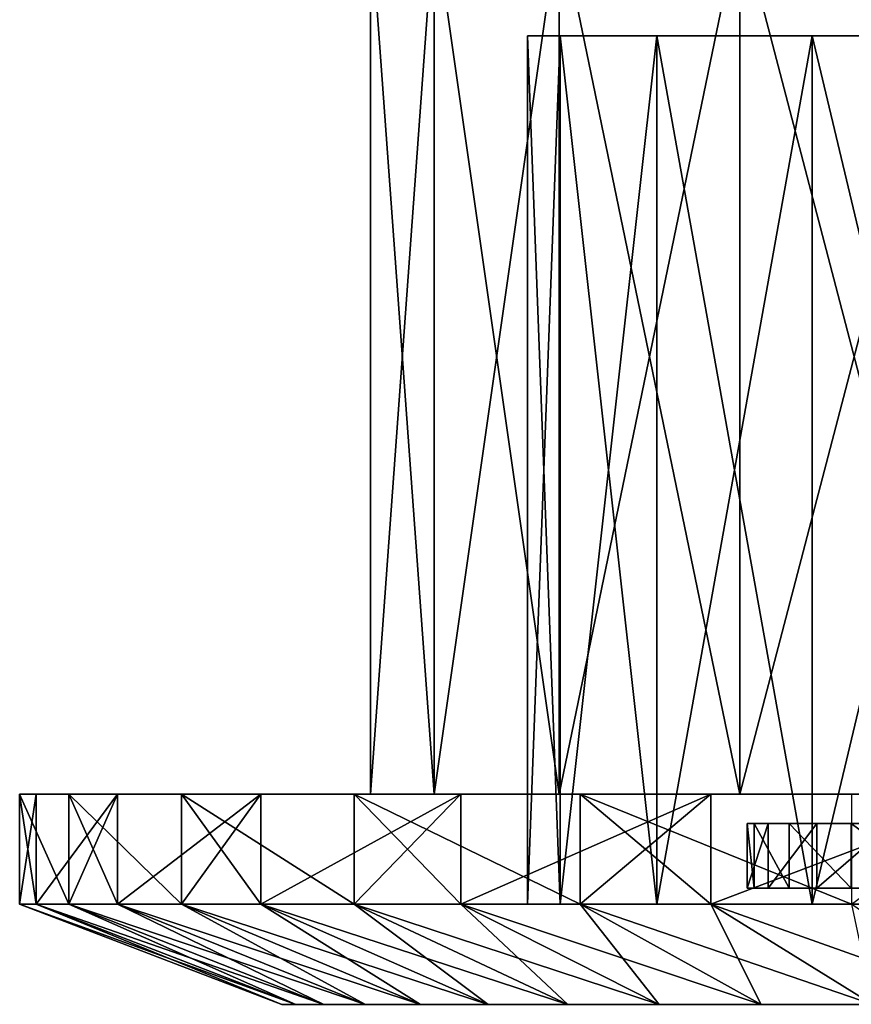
# Model space of a CAD drawing. Extents: x -19.2 to 22.3, y -16.7 to 39.3.
# Tile 1 of 56: x -19.2 to -9.7, y -16.7 to -5.5. Entities that reach past the tile are written whole.
import ezdxf

# ---------------------------------------------------------------- set-up
doc = ezdxf.new("R2010")
doc.units = 0
doc.header["$LTSCALE"] = 25.4
doc.layers.get('0').update_dxf_attribs({"color": 13, "linetype": 'CONTINUOUS'})

# ---------------------------------------------------------------- blocks, each defined once
blk = doc.blocks.new('PICCO-LED-S-9106_STL')
at = {"color": 8}
mesh = blk.add_polyface(dxfattribs=at)
corners = [(-14.437, -4.314, 27.4), (-15.167, -14.314, 23.962), (-14.437, -14.314, 27.4), (-15.167, -4.314, 23.962)]
mesh.append_faces([[corners[k] for k in face] for face in [(0, 1, 2), (1, 0, 3)]], dxfattribs={"vtx0": -1, "color": 8})
mesh = blk.add_polyface(dxfattribs=at)
corners = [(-15.167, -4.314, 23.962), (-15.167, -14.314, 20.448), (-15.167, -14.314, 23.962), (-15.167, -4.314, 20.448)]
mesh.append_faces([[corners[k] for k in face] for face in [(0, 1, 2), (1, 0, 3)]], dxfattribs={"vtx0": -1, "color": 8})
mesh = blk.add_polyface(dxfattribs=at)
corners = [(-15.167, -4.314, 20.448), (-14.437, -14.314, 17.011), (-15.167, -14.314, 20.448), (-14.437, -4.314, 17.011)]
mesh.append_faces([[corners[k] for k in face] for face in [(0, 1, 2), (1, 0, 3)]], dxfattribs={"vtx0": -1, "color": 8})
mesh = blk.add_polyface(dxfattribs=at)
corners = [(-13.007, -4.314, 30.61), (-14.437, -14.314, 27.4), (-13.007, -14.314, 30.61), (-14.437, -4.314, 27.4)]
mesh.append_faces([[corners[k] for k in face] for face in [(0, 1, 2), (1, 0, 3)]], dxfattribs={"vtx0": -1, "color": 8})
mesh = blk.add_polyface(dxfattribs=at)
corners = [(-14.437, -4.314, 17.011), (-13.007, -14.314, 13.8), (-14.437, -14.314, 17.011), (-13.007, -4.314, 13.8)]
mesh.append_faces([[corners[k] for k in face] for face in [(0, 1, 2), (1, 0, 3)]], dxfattribs={"vtx0": -1, "color": 8})
mesh = blk.add_polyface(dxfattribs=at)
corners = [(-10.942, -4.314, 33.454), (-13.007, -14.314, 30.61), (-10.942, -14.314, 33.454), (-13.007, -4.314, 30.61)]
mesh.append_faces([[corners[k] for k in face] for face in [(0, 1, 2), (1, 0, 3)]], dxfattribs={"vtx0": -1, "color": 8})
mesh = blk.add_polyface(dxfattribs=at)
corners = [(-13.007, -4.314, 13.8), (-10.942, -14.314, 10.957), (-13.007, -14.314, 13.8), (-10.942, -4.314, 10.957)]
mesh.append_faces([[corners[k] for k in face] for face in [(0, 1, 2), (1, 0, 3)]], dxfattribs={"vtx0": -1, "color": 8})
mesh = blk.add_polyface(dxfattribs=at)
corners = [(-8.33, -14.314, 35.805), (-10.942, -4.314, 33.454), (-10.942, -14.314, 33.454), (-8.33, -4.314, 35.805)]
mesh.append_faces([[corners[k] for k in face] for face in [(0, 1, 2), (1, 0, 3)]], dxfattribs={"vtx0": -1, "color": 8})
mesh = blk.add_polyface(dxfattribs=at)
corners = [(-8.33, -4.314, 8.605), (-10.942, -14.314, 10.957), (-10.942, -4.314, 10.957), (-8.33, -14.314, 8.605)]
mesh.append_faces([[corners[k] for k in face] for face in [(0, 1, 2), (1, 0, 3)]], dxfattribs={"vtx0": -1, "color": 8})
mesh = blk.add_polyface(dxfattribs=at)
corners = [(4.871, -5.649, 7.658), (-1.769, -5.649, 7.658), (1.551, -5.649, 7.284), (8.025, -5.649, 8.762), (-4.923, -5.649, 8.762), (10.854, -5.649, 10.54), (-7.752, -5.649, 10.54), (1.551, -5.649, 11.455), (13.216, -5.649, 12.902), (4.333, -5.649, 11.822), (6.926, -5.649, 12.896), (9.152, -5.649, 14.604), (14.994, -5.649, 15.731), (10.861, -5.649, 16.83), (16.098, -5.649, 18.885), (11.935, -5.649, 19.423), (16.472, -5.649, 22.205), (12.301, -5.649, 22.205), (16.098, -5.649, 25.526), (11.935, -5.649, 24.988), (10.861, -5.649, 27.58), (14.994, -5.649, 28.679), (9.152, -5.649, 29.807), (13.216, -5.649, 31.508), (6.926, -5.649, 31.515), (10.854, -5.649, 33.871), (4.333, -5.649, 32.589), (1.551, -5.649, 32.955), (-10.115, -5.649, 12.902), (-1.231, -5.649, 11.822), (-3.824, -5.649, 12.896), (-6.051, -5.649, 14.604), (-11.892, -5.649, 15.731), (-7.759, -5.649, 16.83), (-12.996, -5.649, 18.885), (-8.833, -5.649, 19.423), (-13.37, -5.649, 22.205), (-9.199, -5.649, 22.205), (-8.833, -5.649, 24.988), (-12.996, -5.649, 25.526), (-7.759, -5.649, 27.58), (-11.892, -5.649, 28.679), (-6.051, -5.649, 29.807), (-10.115, -5.649, 31.508), (-3.824, -5.649, 31.515), (-7.752, -5.649, 33.871), (-1.231, -5.649, 32.589), (8.025, -5.649, 35.649), (-4.923, -5.649, 35.649), (4.871, -5.649, 36.752), (-1.769, -5.649, 36.752), (1.551, -5.649, 37.126)]
mesh.append_faces([[corners[k] for k in face] for face in [(0, 1, 2), (50, 49, 51)]], dxfattribs={"vtx0": -1, "color": 8})
mesh.append_faces([[corners[k] for k in face] for face in [(1, 3, 4), (4, 5, 6), (7, 8, 9), (9, 8, 10), (10, 8, 11), (11, 12, 13), (13, 14, 15), (15, 16, 17), (17, 18, 19), (19, 18, 20), (20, 21, 22), (22, 23, 24), (24, 25, 26), (26, 25, 27), (28, 31, 32), (32, 33, 34), (34, 35, 36), (36, 38, 39), (39, 40, 41), (41, 42, 43), (43, 44, 45), (45, 47, 48), (48, 49, 50)]], dxfattribs={"vtx0": -1, "vtx1": -1, "color": 8})
mesh.append_faces([[corners[k] for k in face] for face in [(6, 5, 7), (45, 27, 25)]], dxfattribs={"vtx0": -1, "vtx1": -1, "vtx2": -1, "color": 8})
mesh.append_faces([[corners[k] for k in face] for face in [(1, 0, 3), (4, 3, 5), (7, 5, 8), (11, 8, 12), (13, 12, 14), (15, 14, 16), (17, 16, 18), (20, 18, 21), (22, 21, 23), (24, 23, 25), (7, 28, 6), (28, 7, 29), (28, 29, 30), (28, 30, 31), (32, 31, 33), (34, 33, 35), (36, 35, 37), (36, 37, 38), (39, 38, 40), (41, 40, 42), (43, 42, 44), (45, 44, 46), (45, 46, 27), (45, 25, 47), (48, 47, 49)]], dxfattribs={"vtx0": -1, "vtx2": -1, "color": 8})
mesh = blk.add_polyface(dxfattribs=at)
corners = [(-13.37, -5.649, 22.205), (-12.996, -15.571, 25.526), (-13.37, -15.571, 22.205), (-12.996, -5.649, 25.526)]
mesh.append_faces([[corners[k] for k in face] for face in [(0, 1, 2), (1, 0, 3)]], dxfattribs={"vtx0": -1, "color": 8})
mesh = blk.add_polyface(dxfattribs=at)
corners = [(-12.996, -5.649, 18.885), (-13.37, -15.571, 22.205), (-12.996, -15.571, 18.885), (-13.37, -5.649, 22.205)]
mesh.append_faces([[corners[k] for k in face] for face in [(0, 1, 2), (1, 0, 3)]], dxfattribs={"vtx0": -1, "color": 8})
mesh = blk.add_polyface(dxfattribs=at)
corners = [(-12.996, -5.649, 25.526), (-11.892, -15.571, 28.679), (-12.996, -15.571, 25.526), (-11.892, -5.649, 28.679)]
mesh.append_faces([[corners[k] for k in face] for face in [(0, 1, 2), (1, 0, 3)]], dxfattribs={"vtx0": -1, "color": 8})
mesh = blk.add_polyface(dxfattribs=at)
corners = [(-11.892, -5.649, 15.731), (-12.996, -15.571, 18.885), (-11.892, -15.571, 15.731), (-12.996, -5.649, 18.885)]
mesh.append_faces([[corners[k] for k in face] for face in [(0, 1, 2), (1, 0, 3)]], dxfattribs={"vtx0": -1, "color": 8})
mesh = blk.add_polyface(dxfattribs=at)
corners = [(-11.892, -5.649, 28.679), (-10.115, -15.571, 31.508), (-11.892, -15.571, 28.679), (-10.115, -5.649, 31.508)]
mesh.append_faces([[corners[k] for k in face] for face in [(0, 1, 2), (1, 0, 3)]], dxfattribs={"vtx0": -1, "color": 8})
mesh = blk.add_polyface(dxfattribs=at)
corners = [(-10.115, -5.649, 12.902), (-11.892, -15.571, 15.731), (-10.115, -15.571, 12.902), (-11.892, -5.649, 15.731)]
mesh.append_faces([[corners[k] for k in face] for face in [(0, 1, 2), (1, 0, 3)]], dxfattribs={"vtx0": -1, "color": 8})
mesh = blk.add_polyface(dxfattribs=at)
corners = [(-10.115, -5.649, 31.508), (-7.752, -15.571, 33.871), (-10.115, -15.571, 31.508), (-7.752, -5.649, 33.871)]
mesh.append_faces([[corners[k] for k in face] for face in [(0, 1, 2), (1, 0, 3)]], dxfattribs={"vtx0": -1, "color": 8})
mesh = blk.add_polyface(dxfattribs=at)
corners = [(-7.752, -5.649, 10.54), (-10.115, -15.571, 12.902), (-7.752, -15.571, 10.54), (-10.115, -5.649, 12.902)]
mesh.append_faces([[corners[k] for k in face] for face in [(0, 1, 2), (1, 0, 3)]], dxfattribs={"vtx0": -1, "color": 8})
mesh = blk.add_polyface(dxfattribs=at)
corners = [(-18.614, -14.314, 17.313), (-18.614, -15.571, 17.313), (-19.176, -14.314, 21.218)]
mesh.append_faces([[corners[k] for k in face] for face in [(0, 1, 2)]], dxfattribs={"color": 8})
mesh = blk.add_polyface(dxfattribs=at)
corners = [(-19.176, -14.314, 21.218), (-18.614, -15.571, 17.313), (-18.988, -15.571, 19.252)]
mesh.append_faces([[corners[k] for k in face] for face in [(0, 1, 2)]], dxfattribs={"color": 8})
mesh = blk.add_polyface(dxfattribs=at)
corners = [(-19.176, -14.314, 21.218), (-18.988, -15.571, 19.252), (-19.176, -15.571, 21.218)]
mesh.append_faces([[corners[k] for k in face] for face in [(0, 1, 2)]], dxfattribs={"color": 8})
mesh = blk.add_polyface(dxfattribs=at)
corners = [(-19.176, -14.314, 21.218), (-19.176, -15.571, 21.218), (-18.988, -14.314, 25.158)]
mesh.append_faces([[corners[k] for k in face] for face in [(0, 1, 2)]], dxfattribs={"color": 8})
mesh = blk.add_polyface(dxfattribs=at)
corners = [(-18.988, -14.314, 25.158), (-19.176, -15.571, 21.218), (-19.176, -15.571, 23.193)]
mesh.append_faces([[corners[k] for k in face] for face in [(0, 1, 2)]], dxfattribs={"color": 8})
mesh = blk.add_polyface(dxfattribs=at)
corners = [(-18.988, -14.314, 25.158), (-19.176, -15.571, 23.193), (-18.988, -15.571, 25.158)]
mesh.append_faces([[corners[k] for k in face] for face in [(0, 1, 2)]], dxfattribs={"color": 8})
mesh = blk.add_polyface(dxfattribs=at)
corners = [(-2.376, -14.314, 1.83), (5.478, -14.314, 1.83), (1.551, -14.314, 1.455), (-6.161, -14.314, 2.942), (9.263, -14.314, 2.942), (-9.667, -14.314, 4.749), (12.769, -14.314, 4.749), (1.551, -14.314, 5.395), (-1.944, -14.314, 5.762), (-12.768, -14.314, 7.188), (-5.287, -14.314, 6.848), (-8.33, -14.314, 8.605), (-15.352, -14.314, 10.169), (-10.942, -14.314, 10.957), (-17.324, -14.314, 13.585), (-13.007, -14.314, 13.8), (-18.614, -14.314, 17.313), (-14.437, -14.314, 17.011), (-15.167, -14.314, 20.448), (-19.176, -14.314, 21.218), (-15.167, -14.314, 23.962), (-18.988, -14.314, 25.158), (-14.437, -14.314, 27.4), (-18.058, -14.314, 28.992), (-13.007, -14.314, 30.61), (-16.419, -14.314, 32.58), (-10.942, -14.314, 33.454), (-14.131, -14.314, 35.794), (-8.33, -14.314, 35.805), (-11.276, -14.314, 38.516), (-5.287, -14.314, 37.562), (-1.944, -14.314, 38.648), (-7.957, -14.314, 40.649), (1.551, -14.314, 39.016), (5.046, -14.314, 5.762), (15.87, -14.314, 7.188), (8.388, -14.314, 6.848), (11.432, -14.314, 8.605), (18.453, -14.314, 10.169), (14.043, -14.314, 10.957), (20.426, -14.314, 13.585), (16.109, -14.314, 13.8), (21.716, -14.314, 17.313), (17.538, -14.314, 17.011), (18.269, -14.314, 20.448), (22.277, -14.314, 21.218), (18.269, -14.314, 23.962), (22.09, -14.314, 25.158), (17.538, -14.314, 27.4), (21.16, -14.314, 28.992), (16.109, -14.314, 30.61), (19.521, -14.314, 32.58), (14.043, -14.314, 33.454), (17.233, -14.314, 35.794), (11.432, -14.314, 35.805), (14.378, -14.314, 38.516), (8.388, -14.314, 37.562), (5.046, -14.314, 38.648), (11.059, -14.314, 40.649), (-4.295, -14.314, 42.115), (7.397, -14.314, 42.115), (-0.422, -14.314, 42.861), (3.523, -14.314, 42.861)]
mesh.append_faces([[corners[k] for k in face] for face in [(0, 1, 2), (60, 61, 62)]], dxfattribs={"vtx0": -1, "color": 8})
mesh.append_faces([[corners[k] for k in face] for face in [(1, 3, 4), (4, 5, 6), (7, 5, 8), (8, 9, 10), (10, 9, 11), (11, 12, 13), (13, 14, 15), (15, 16, 17), (17, 16, 18), (18, 19, 20), (20, 21, 22), (22, 23, 24), (24, 25, 26), (26, 27, 28), (28, 29, 30), (30, 29, 31), (31, 32, 33), (6, 34, 35), (34, 6, 7), (35, 37, 38), (38, 39, 40), (40, 41, 42), (42, 44, 45), (45, 46, 47), (47, 48, 49), (49, 50, 51), (51, 52, 53), (53, 54, 55), (55, 57, 58), (58, 59, 60)]], dxfattribs={"vtx0": -1, "vtx1": -1, "color": 8})
mesh.append_faces([[corners[k] for k in face] for face in [(6, 5, 7), (58, 33, 32)]], dxfattribs={"vtx0": -1, "vtx1": -1, "vtx2": -1, "color": 8})
mesh.append_faces([[corners[k] for k in face] for face in [(1, 0, 3), (4, 3, 5), (8, 5, 9), (11, 9, 12), (13, 12, 14), (15, 14, 16), (18, 16, 19), (20, 19, 21), (22, 21, 23), (24, 23, 25), (26, 25, 27), (28, 27, 29), (31, 29, 32), (35, 34, 36), (35, 36, 37), (38, 37, 39), (40, 39, 41), (42, 41, 43), (42, 43, 44), (45, 44, 46), (47, 46, 48), (49, 48, 50), (51, 50, 52), (53, 52, 54), (55, 54, 56), (55, 56, 57), (58, 57, 33), (58, 32, 59), (60, 59, 61)]], dxfattribs={"vtx0": -1, "vtx2": -1, "color": 8})
mesh = blk.add_polyface(dxfattribs=at)
corners = [(-18.988, -14.314, 25.158), (-18.988, -15.571, 25.158), (-18.058, -14.314, 28.992)]
mesh.append_faces([[corners[k] for k in face] for face in [(0, 1, 2)]], dxfattribs={"color": 8})
mesh = blk.add_polyface(dxfattribs=at)
corners = [(-18.058, -14.314, 28.992), (-18.988, -15.571, 25.158), (-18.614, -15.571, 27.097)]
mesh.append_faces([[corners[k] for k in face] for face in [(0, 1, 2)]], dxfattribs={"color": 8})
mesh = blk.add_polyface(dxfattribs=at)
corners = [(-17.324, -14.314, 13.585), (-17.324, -15.571, 13.585), (-18.614, -14.314, 17.313)]
mesh.append_faces([[corners[k] for k in face] for face in [(0, 1, 2)]], dxfattribs={"color": 8})
mesh = blk.add_polyface(dxfattribs=at)
corners = [(-18.614, -14.314, 17.313), (-17.324, -15.571, 13.585), (-18.058, -15.571, 15.419)]
mesh.append_faces([[corners[k] for k in face] for face in [(0, 1, 2)]], dxfattribs={"color": 8})
mesh = blk.add_polyface(dxfattribs=at)
corners = [(-18.614, -14.314, 17.313), (-18.058, -15.571, 15.419), (-18.614, -15.571, 17.313)]
mesh.append_faces([[corners[k] for k in face] for face in [(0, 1, 2)]], dxfattribs={"color": 8})
mesh = blk.add_polyface(dxfattribs=at)
corners = [(-18.058, -14.314, 28.992), (-18.614, -15.571, 27.097), (-18.058, -15.571, 28.992)]
mesh.append_faces([[corners[k] for k in face] for face in [(0, 1, 2)]], dxfattribs={"color": 8})
mesh = blk.add_polyface(dxfattribs=at)
corners = [(-18.058, -14.314, 28.992), (-18.058, -15.571, 28.992), (-16.419, -14.314, 32.58)]
mesh.append_faces([[corners[k] for k in face] for face in [(0, 1, 2)]], dxfattribs={"color": 8})
mesh = blk.add_polyface(dxfattribs=at)
corners = [(-16.419, -14.314, 32.58), (-18.058, -15.571, 28.992), (-17.324, -15.571, 30.825)]
mesh.append_faces([[corners[k] for k in face] for face in [(0, 1, 2)]], dxfattribs={"color": 8})
mesh = blk.add_polyface(dxfattribs=at)
corners = [(-15.352, -14.314, 10.169), (-15.352, -15.571, 10.169), (-17.324, -14.314, 13.585)]
mesh.append_faces([[corners[k] for k in face] for face in [(0, 1, 2)]], dxfattribs={"color": 8})
mesh = blk.add_polyface(dxfattribs=at)
corners = [(-17.324, -14.314, 13.585), (-15.352, -15.571, 10.169), (-16.419, -15.571, 11.83)]
mesh.append_faces([[corners[k] for k in face] for face in [(0, 1, 2)]], dxfattribs={"color": 8})
mesh = blk.add_polyface(dxfattribs=at)
corners = [(-17.324, -14.314, 13.585), (-16.419, -15.571, 11.83), (-17.324, -15.571, 13.585)]
mesh.append_faces([[corners[k] for k in face] for face in [(0, 1, 2)]], dxfattribs={"color": 8})
mesh = blk.add_polyface(dxfattribs=at)
corners = [(-16.419, -14.314, 32.58), (-17.324, -15.571, 30.825), (-16.419, -15.571, 32.58)]
mesh.append_faces([[corners[k] for k in face] for face in [(0, 1, 2)]], dxfattribs={"color": 8})
mesh = blk.add_polyface(dxfattribs=at)
corners = [(-16.419, -14.314, 32.58), (-16.419, -15.571, 32.58), (-14.131, -14.314, 35.794)]
mesh.append_faces([[corners[k] for k in face] for face in [(0, 1, 2)]], dxfattribs={"color": 8})
mesh = blk.add_polyface(dxfattribs=at)
corners = [(-14.131, -14.314, 35.794), (-16.419, -15.571, 32.58), (-15.352, -15.571, 34.242)]
mesh.append_faces([[corners[k] for k in face] for face in [(0, 1, 2)]], dxfattribs={"color": 8})
mesh = blk.add_polyface(dxfattribs=at)
corners = [(-12.768, -14.314, 7.188), (-12.768, -15.571, 7.188), (-15.352, -14.314, 10.169)]
mesh.append_faces([[corners[k] for k in face] for face in [(0, 1, 2)]], dxfattribs={"color": 8})
mesh = blk.add_polyface(dxfattribs=at)
corners = [(-15.352, -14.314, 10.169), (-12.768, -15.571, 7.188), (-14.131, -15.571, 8.617)]
mesh.append_faces([[corners[k] for k in face] for face in [(0, 1, 2)]], dxfattribs={"color": 8})
mesh = blk.add_polyface(dxfattribs=at)
corners = [(-15.352, -14.314, 10.169), (-14.131, -15.571, 8.617), (-15.352, -15.571, 10.169)]
mesh.append_faces([[corners[k] for k in face] for face in [(0, 1, 2)]], dxfattribs={"color": 8})
mesh = blk.add_polyface(dxfattribs=at)
corners = [(-14.131, -14.314, 35.794), (-15.352, -15.571, 34.242), (-14.131, -15.571, 35.794)]
mesh.append_faces([[corners[k] for k in face] for face in [(0, 1, 2)]], dxfattribs={"color": 8})
mesh = blk.add_polyface(dxfattribs=at)
corners = [(-11.276, -14.314, 38.516), (-14.131, -14.314, 35.794), (-14.131, -15.571, 35.794)]
mesh.append_faces([[corners[k] for k in face] for face in [(0, 1, 2)]], dxfattribs={"color": 8})
mesh = blk.add_polyface(dxfattribs=at)
corners = [(-11.276, -14.314, 38.516), (-14.131, -15.571, 35.794), (-12.768, -15.571, 37.223)]
mesh.append_faces([[corners[k] for k in face] for face in [(0, 1, 2)]], dxfattribs={"color": 8})
mesh = blk.add_polyface(dxfattribs=at)
corners = [(-9.667, -15.571, 4.749), (-12.768, -14.314, 7.188), (-9.667, -14.314, 4.749)]
mesh.append_faces([[corners[k] for k in face] for face in [(0, 1, 2)]], dxfattribs={"color": 8})
mesh = blk.add_polyface(dxfattribs=at)
corners = [(-9.667, -15.571, 4.749), (-11.276, -15.571, 5.895), (-12.768, -14.314, 7.188)]
mesh.append_faces([[corners[k] for k in face] for face in [(0, 1, 2)]], dxfattribs={"color": 8})
mesh = blk.add_polyface(dxfattribs=at)
corners = [(-11.276, -15.571, 5.895), (-12.768, -15.571, 7.188), (-12.768, -14.314, 7.188)]
mesh.append_faces([[corners[k] for k in face] for face in [(0, 1, 2)]], dxfattribs={"color": 8})
mesh = blk.add_polyface(dxfattribs=at)
corners = [(-11.276, -14.314, 38.516), (-12.768, -15.571, 37.223), (-11.276, -15.571, 38.516)]
mesh.append_faces([[corners[k] for k in face] for face in [(0, 1, 2)]], dxfattribs={"color": 8})
mesh = blk.add_polyface(dxfattribs=at)
corners = [(-7.957, -14.314, 40.649), (-11.276, -14.314, 38.516), (-11.276, -15.571, 38.516)]
mesh.append_faces([[corners[k] for k in face] for face in [(0, 1, 2)]], dxfattribs={"color": 8})
mesh = blk.add_polyface(dxfattribs=at)
corners = [(-7.957, -14.314, 40.649), (-11.276, -15.571, 38.516), (-9.667, -15.571, 39.661)]
mesh.append_faces([[corners[k] for k in face] for face in [(0, 1, 2)]], dxfattribs={"color": 8})
at = {"color": 7}
mesh = blk.add_polyface(dxfattribs=at)
corners = [(-0.442, -14.648, 9.945), (3.543, -14.648, 9.945), (1.551, -14.648, 9.784), (-2.382, -14.648, 10.424), (5.484, -14.648, 10.424), (-4.221, -14.648, 11.207), (7.323, -14.648, 11.207), (-5.911, -14.648, 12.276), (9.013, -14.648, 12.276), (-7.407, -14.648, 13.601), (10.509, -14.648, 13.601), (-8.671, -14.648, 15.149), (11.773, -14.648, 15.149), (-9.671, -14.648, 16.881), (12.772, -14.648, 16.881), (-10.38, -14.648, 18.75), (13.481, -14.648, 18.75), (-10.779, -14.648, 20.708), (13.881, -14.648, 20.708), (-10.86, -14.648, 22.705), (13.962, -14.648, 22.705), (-10.619, -14.648, 24.69), (13.721, -14.648, 24.69), (-10.063, -14.648, 26.61), (13.165, -14.648, 26.61), (-9.206, -14.648, 28.416), (12.308, -14.648, 28.416), (-8.07, -14.648, 30.061), (11.172, -14.648, 30.061), (-6.686, -14.648, 31.502), (9.787, -14.648, 31.502), (-5.088, -14.648, 32.703), (8.189, -14.648, 32.703), (-3.318, -14.648, 33.632), (6.419, -14.648, 33.632), (-1.422, -14.648, 34.265), (4.523, -14.648, 34.265), (0.551, -14.648, 34.586), (2.55, -14.648, 34.586)]
mesh.append_faces([[corners[k] for k in face] for face in [(0, 1, 2), (36, 37, 38)]], dxfattribs={"vtx0": -1, "color": 7})
mesh.append_faces([[corners[k] for k in face] for face in [(1, 3, 4), (4, 5, 6), (6, 7, 8), (8, 9, 10), (10, 11, 12), (12, 13, 14), (14, 15, 16), (16, 17, 18), (18, 19, 20), (20, 21, 22), (22, 23, 24), (24, 25, 26), (26, 27, 28), (28, 29, 30), (30, 31, 32), (32, 33, 34), (34, 35, 36)]], dxfattribs={"vtx0": -1, "vtx1": -1, "color": 7})
mesh.append_faces([[corners[k] for k in face] for face in [(1, 0, 3), (4, 3, 5), (6, 5, 7), (8, 7, 9), (10, 9, 11), (12, 11, 13), (14, 13, 15), (16, 15, 17), (18, 17, 19), (20, 19, 21), (22, 21, 23), (24, 23, 25), (26, 25, 27), (28, 27, 29), (30, 29, 31), (32, 31, 33), (34, 33, 35), (36, 35, 37)]], dxfattribs={"vtx0": -1, "vtx2": -1, "color": 7})
mesh = blk.add_polyface(dxfattribs=at)
corners = [(-10.619, -14.648, 24.69), (-10.86, -15.385, 22.705), (-10.619, -15.385, 24.69), (-10.86, -14.648, 22.705)]
mesh.append_faces([[corners[k] for k in face] for face in [(0, 1, 2), (1, 0, 3)]], dxfattribs={"vtx0": -1, "color": 7})
mesh = blk.add_polyface(dxfattribs=at)
corners = [(-10.86, -14.648, 22.705), (-10.779, -15.385, 20.708), (-10.86, -15.385, 22.705), (-10.779, -14.648, 20.708)]
mesh.append_faces([[corners[k] for k in face] for face in [(0, 1, 2), (1, 0, 3)]], dxfattribs={"vtx0": -1, "color": 7})
mesh = blk.add_polyface(dxfattribs=at)
corners = [(-10.779, -14.648, 20.708), (-10.38, -15.385, 18.75), (-10.779, -15.385, 20.708), (-10.38, -14.648, 18.75)]
mesh.append_faces([[corners[k] for k in face] for face in [(0, 1, 2), (1, 0, 3)]], dxfattribs={"vtx0": -1, "color": 7})
mesh = blk.add_polyface(dxfattribs=at)
corners = [(-10.063, -14.648, 26.61), (-10.619, -15.385, 24.69), (-10.063, -15.385, 26.61), (-10.619, -14.648, 24.69)]
mesh.append_faces([[corners[k] for k in face] for face in [(0, 1, 2), (1, 0, 3)]], dxfattribs={"vtx0": -1, "color": 7})
mesh = blk.add_polyface(dxfattribs=at)
corners = [(-10.38, -14.648, 18.75), (-9.671, -15.385, 16.881), (-10.38, -15.385, 18.75), (-9.671, -14.648, 16.881)]
mesh.append_faces([[corners[k] for k in face] for face in [(0, 1, 2), (1, 0, 3)]], dxfattribs={"vtx0": -1, "color": 7})
mesh = blk.add_polyface(dxfattribs=at)
corners = [(-9.206, -14.648, 28.416), (-10.063, -15.385, 26.61), (-9.206, -15.385, 28.416), (-10.063, -14.648, 26.61)]
mesh.append_faces([[corners[k] for k in face] for face in [(0, 1, 2), (1, 0, 3)]], dxfattribs={"vtx0": -1, "color": 7})
mesh = blk.add_polyface(dxfattribs=at)
corners = [(-9.671, -14.648, 16.881), (-8.671, -15.385, 15.149), (-9.671, -15.385, 16.881), (-8.671, -14.648, 15.149)]
mesh.append_faces([[corners[k] for k in face] for face in [(0, 1, 2), (1, 0, 3)]], dxfattribs={"vtx0": -1, "color": 7})
mesh = blk.add_polyface(dxfattribs=at)
corners = [(3.543, -15.385, 9.945), (-0.442, -15.385, 9.945), (1.551, -15.385, 9.784), (5.484, -15.385, 10.424), (-2.382, -15.385, 10.424), (7.323, -15.385, 11.207), (-4.221, -15.385, 11.207), (9.013, -15.385, 12.276), (-5.911, -15.385, 12.276), (10.509, -15.385, 13.601), (-7.407, -15.385, 13.601), (11.773, -15.385, 15.149), (-8.671, -15.385, 15.149), (12.772, -15.385, 16.881), (-9.671, -15.385, 16.881), (13.481, -15.385, 18.75), (-10.38, -15.385, 18.75), (13.881, -15.385, 20.708), (-10.779, -15.385, 20.708), (13.962, -15.385, 22.705), (-10.86, -15.385, 22.705), (13.721, -15.385, 24.69), (-10.619, -15.385, 24.69), (13.165, -15.385, 26.61), (-10.063, -15.385, 26.61), (12.308, -15.385, 28.416), (-9.206, -15.385, 28.416), (11.172, -15.385, 30.061), (-8.07, -15.385, 30.061), (9.787, -15.385, 31.502), (-6.686, -15.385, 31.502), (8.189, -15.385, 32.703), (-5.088, -15.385, 32.703), (6.419, -15.385, 33.632), (-3.318, -15.385, 33.632), (4.523, -15.385, 34.265), (-1.422, -15.385, 34.265), (2.55, -15.385, 34.586), (0.551, -15.385, 34.586)]
mesh.append_faces([[corners[k] for k in face] for face in [(0, 1, 2), (36, 37, 38)]], dxfattribs={"vtx0": -1, "color": 7})
mesh.append_faces([[corners[k] for k in face] for face in [(1, 3, 4), (4, 5, 6), (6, 7, 8), (8, 9, 10), (10, 11, 12), (12, 13, 14), (14, 15, 16), (16, 17, 18), (18, 19, 20), (20, 21, 22), (22, 23, 24), (24, 25, 26), (26, 27, 28), (28, 29, 30), (30, 31, 32), (32, 33, 34), (34, 35, 36)]], dxfattribs={"vtx0": -1, "vtx1": -1, "color": 7})
mesh.append_faces([[corners[k] for k in face] for face in [(1, 0, 3), (4, 3, 5), (6, 5, 7), (8, 7, 9), (10, 9, 11), (12, 11, 13), (14, 13, 15), (16, 15, 17), (18, 17, 19), (20, 19, 21), (22, 21, 23), (24, 23, 25), (26, 25, 27), (28, 27, 29), (30, 29, 31), (32, 31, 33), (34, 33, 35), (36, 35, 37)]], dxfattribs={"vtx0": -1, "vtx2": -1, "color": 7})
at = {"color": 8}
mesh = blk.add_polyface(dxfattribs=at)
corners = [(-18.988, -15.571, 25.158), (-19.176, -15.571, 23.193), (-16.179, -16.714, 23.05)]
mesh.append_faces([[corners[k] for k in face] for face in [(0, 1, 2)]], dxfattribs={"color": 8})
mesh = blk.add_polyface(dxfattribs=at)
corners = [(-19.176, -15.571, 23.193), (-19.176, -15.571, 21.218), (-16.179, -16.714, 23.05)]
mesh.append_faces([[corners[k] for k in face] for face in [(0, 1, 2)]], dxfattribs={"color": 8})
mesh = blk.add_polyface(dxfattribs=at)
corners = [(-16.179, -16.714, 23.05), (-19.176, -15.571, 21.218), (-16.019, -16.714, 19.679)]
mesh.append_faces([[corners[k] for k in face] for face in [(0, 1, 2)]], dxfattribs={"color": 8})
mesh = blk.add_polyface(dxfattribs=at)
corners = [(-19.176, -15.571, 21.218), (-18.988, -15.571, 19.252), (-16.019, -16.714, 19.679)]
mesh.append_faces([[corners[k] for k in face] for face in [(0, 1, 2)]], dxfattribs={"color": 8})
mesh = blk.add_polyface(dxfattribs=at)
corners = [(-18.614, -15.571, 27.097), (-18.988, -15.571, 25.158), (-15.699, -16.714, 26.39)]
mesh.append_faces([[corners[k] for k in face] for face in [(0, 1, 2)]], dxfattribs={"color": 8})
mesh = blk.add_polyface(dxfattribs=at)
corners = [(-15.699, -16.714, 26.39), (-18.988, -15.571, 25.158), (-16.179, -16.714, 23.05)]
mesh.append_faces([[corners[k] for k in face] for face in [(0, 1, 2)]], dxfattribs={"color": 8})
mesh = blk.add_polyface(dxfattribs=at)
corners = [(-16.019, -16.714, 19.679), (-18.988, -15.571, 19.252), (-18.614, -15.571, 17.313)]
mesh.append_faces([[corners[k] for k in face] for face in [(0, 1, 2)]], dxfattribs={"color": 8})
mesh = blk.add_polyface(dxfattribs=at)
corners = [(-18.058, -15.571, 28.992), (-18.614, -15.571, 27.097), (-15.699, -16.714, 26.39)]
mesh.append_faces([[corners[k] for k in face] for face in [(0, 1, 2)]], dxfattribs={"color": 8})
mesh = blk.add_polyface(dxfattribs=at)
corners = [(-16.019, -16.714, 19.679), (-18.614, -15.571, 17.313), (-15.223, -16.714, 16.4)]
mesh.append_faces([[corners[k] for k in face] for face in [(0, 1, 2)]], dxfattribs={"color": 8})
mesh = blk.add_polyface(dxfattribs=at)
corners = [(-18.614, -15.571, 17.313), (-18.058, -15.571, 15.419), (-15.223, -16.714, 16.4)]
mesh.append_faces([[corners[k] for k in face] for face in [(0, 1, 2)]], dxfattribs={"color": 8})
mesh = blk.add_polyface(dxfattribs=at)
corners = [(-17.324, -15.571, 30.825), (-18.058, -15.571, 28.992), (-14.595, -16.714, 29.579)]
mesh.append_faces([[corners[k] for k in face] for face in [(0, 1, 2)]], dxfattribs={"color": 8})
mesh = blk.add_polyface(dxfattribs=at)
corners = [(-14.595, -16.714, 29.579), (-18.058, -15.571, 28.992), (-15.699, -16.714, 26.39)]
mesh.append_faces([[corners[k] for k in face] for face in [(0, 1, 2)]], dxfattribs={"color": 8})
mesh = blk.add_polyface(dxfattribs=at)
corners = [(-15.223, -16.714, 16.4), (-18.058, -15.571, 15.419), (-17.324, -15.571, 13.585)]
mesh.append_faces([[corners[k] for k in face] for face in [(0, 1, 2)]], dxfattribs={"color": 8})
mesh = blk.add_polyface(dxfattribs=at)
corners = [(-16.419, -15.571, 32.58), (-17.324, -15.571, 30.825), (-14.595, -16.714, 29.579)]
mesh.append_faces([[corners[k] for k in face] for face in [(0, 1, 2)]], dxfattribs={"color": 8})
mesh = blk.add_polyface(dxfattribs=at)
corners = [(-15.223, -16.714, 16.4), (-17.324, -15.571, 13.585), (-13.821, -16.714, 13.33)]
mesh.append_faces([[corners[k] for k in face] for face in [(0, 1, 2)]], dxfattribs={"color": 8})
mesh = blk.add_polyface(dxfattribs=at)
corners = [(-17.324, -15.571, 13.585), (-16.419, -15.571, 11.83), (-13.821, -16.714, 13.33)]
mesh.append_faces([[corners[k] for k in face] for face in [(0, 1, 2)]], dxfattribs={"color": 8})
mesh = blk.add_polyface(dxfattribs=at)
corners = [(-15.352, -15.571, 34.242), (-16.419, -15.571, 32.58), (-12.908, -16.714, 32.501)]
mesh.append_faces([[corners[k] for k in face] for face in [(0, 1, 2)]], dxfattribs={"color": 8})
mesh = blk.add_polyface(dxfattribs=at)
corners = [(-16.419, -15.571, 32.58), (-14.595, -16.714, 29.579), (-12.908, -16.714, 32.501)]
mesh.append_faces([[corners[k] for k in face] for face in [(0, 1, 2)]], dxfattribs={"color": 8})
mesh = blk.add_polyface(dxfattribs=at)
corners = [(-13.821, -16.714, 13.33), (-16.419, -15.571, 11.83), (-15.352, -15.571, 10.169)]
mesh.append_faces([[corners[k] for k in face] for face in [(0, 1, 2)]], dxfattribs={"color": 8})
mesh = blk.add_polyface(dxfattribs=at)
corners = [(-14.131, -15.571, 35.794), (-15.352, -15.571, 34.242), (-12.908, -16.714, 32.501)]
mesh.append_faces([[corners[k] for k in face] for face in [(0, 1, 2)]], dxfattribs={"color": 8})
mesh = blk.add_polyface(dxfattribs=at)
corners = [(-13.821, -16.714, 13.33), (-15.352, -15.571, 10.169), (-11.864, -16.714, 10.582)]
mesh.append_faces([[corners[k] for k in face] for face in [(0, 1, 2)]], dxfattribs={"color": 8})
mesh = blk.add_polyface(dxfattribs=at)
corners = [(-11.864, -16.714, 10.582), (-15.352, -15.571, 10.169), (-14.131, -15.571, 8.617)]
mesh.append_faces([[corners[k] for k in face] for face in [(0, 1, 2)]], dxfattribs={"color": 8})
mesh = blk.add_polyface(dxfattribs=at)
corners = [(-12.768, -15.571, 37.223), (-14.131, -15.571, 35.794), (-10.698, -16.714, 35.052)]
mesh.append_faces([[corners[k] for k in face] for face in [(0, 1, 2)]], dxfattribs={"color": 8})
mesh = blk.add_polyface(dxfattribs=at)
corners = [(-14.131, -15.571, 35.794), (-12.908, -16.714, 32.501), (-10.698, -16.714, 35.052)]
mesh.append_faces([[corners[k] for k in face] for face in [(0, 1, 2)]], dxfattribs={"color": 8})
mesh = blk.add_polyface(dxfattribs=at)
corners = [(-11.864, -16.714, 10.582), (-14.131, -15.571, 8.617), (-12.768, -15.571, 7.188)]
mesh.append_faces([[corners[k] for k in face] for face in [(0, 1, 2)]], dxfattribs={"color": 8})
mesh = blk.add_polyface(dxfattribs=at)
corners = [(-1.769, -15.571, 7.658), (4.871, -15.571, 7.658), (1.551, -15.571, 7.284), (-4.923, -15.571, 8.762), (8.025, -15.571, 8.762), (-7.752, -15.571, 10.54), (10.854, -15.571, 10.54), (1.551, -15.571, 11.455), (-10.115, -15.571, 12.902), (-1.231, -15.571, 11.822), (-3.824, -15.571, 12.896), (-6.051, -15.571, 14.604), (-11.892, -15.571, 15.731), (-7.759, -15.571, 16.83), (-12.996, -15.571, 18.885), (-8.833, -15.571, 19.423), (-13.37, -15.571, 22.205), (-9.199, -15.571, 22.205), (-12.996, -15.571, 25.526), (-8.833, -15.571, 24.988), (-7.759, -15.571, 27.58), (-11.892, -15.571, 28.679), (-6.051, -15.571, 29.807), (-10.115, -15.571, 31.508), (-3.824, -15.571, 31.515), (-7.752, -15.571, 33.871), (-1.231, -15.571, 32.589), (1.551, -15.571, 32.955), (13.216, -15.571, 12.902), (4.333, -15.571, 11.822), (6.926, -15.571, 12.896), (9.152, -15.571, 14.604), (14.994, -15.571, 15.731), (10.861, -15.571, 16.83), (16.098, -15.571, 18.885), (11.935, -15.571, 19.423), (16.472, -15.571, 22.205), (12.301, -15.571, 22.205), (11.935, -15.571, 24.988), (16.098, -15.571, 25.526), (10.861, -15.571, 27.58), (14.994, -15.571, 28.679), (9.152, -15.571, 29.807), (13.216, -15.571, 31.508), (6.926, -15.571, 31.515), (10.854, -15.571, 33.871), (4.333, -15.571, 32.589), (-4.923, -15.571, 35.649), (8.025, -15.571, 35.649), (-1.769, -15.571, 36.752), (4.871, -15.571, 36.752), (1.551, -15.571, 37.126)]
mesh.append_faces([[corners[k] for k in face] for face in [(0, 1, 2), (50, 49, 51)]], dxfattribs={"vtx0": -1, "color": 8})
mesh.append_faces([[corners[k] for k in face] for face in [(1, 3, 4), (4, 5, 6), (7, 8, 9), (9, 8, 10), (10, 8, 11), (11, 12, 13), (13, 14, 15), (15, 16, 17), (17, 18, 19), (19, 18, 20), (20, 21, 22), (22, 23, 24), (24, 25, 26), (26, 25, 27), (28, 31, 32), (32, 33, 34), (34, 35, 36), (36, 38, 39), (39, 40, 41), (41, 42, 43), (43, 44, 45), (45, 47, 48), (48, 49, 50)]], dxfattribs={"vtx0": -1, "vtx1": -1, "color": 8})
mesh.append_faces([[corners[k] for k in face] for face in [(6, 5, 7), (45, 27, 25)]], dxfattribs={"vtx0": -1, "vtx1": -1, "vtx2": -1, "color": 8})
mesh.append_faces([[corners[k] for k in face] for face in [(1, 0, 3), (4, 3, 5), (7, 5, 8), (11, 8, 12), (13, 12, 14), (15, 14, 16), (17, 16, 18), (20, 18, 21), (22, 21, 23), (24, 23, 25), (7, 28, 6), (28, 7, 29), (28, 29, 30), (28, 30, 31), (32, 31, 33), (34, 33, 35), (36, 35, 37), (36, 37, 38), (39, 38, 40), (41, 40, 42), (43, 42, 44), (45, 44, 46), (45, 46, 27), (45, 25, 47), (48, 47, 49)]], dxfattribs={"vtx0": -1, "vtx2": -1, "color": 8})
mesh = blk.add_polyface(dxfattribs=at)
corners = [(-11.276, -15.571, 38.516), (-12.768, -15.571, 37.223), (-10.698, -16.714, 35.052)]
mesh.append_faces([[corners[k] for k in face] for face in [(0, 1, 2)]], dxfattribs={"color": 8})
mesh = blk.add_polyface(dxfattribs=at)
corners = [(-11.864, -16.714, 10.582), (-12.768, -15.571, 7.188), (-9.422, -16.714, 8.253)]
mesh.append_faces([[corners[k] for k in face] for face in [(0, 1, 2)]], dxfattribs={"color": 8})
mesh = blk.add_polyface(dxfattribs=at)
corners = [(-9.422, -16.714, 8.253), (-12.768, -15.571, 7.188), (-11.276, -15.571, 5.895)]
mesh.append_faces([[corners[k] for k in face] for face in [(0, 1, 2)]], dxfattribs={"color": 8})
mesh = blk.add_polyface(dxfattribs=at)
corners = [(-9.667, -15.571, 39.661), (-11.276, -15.571, 38.516), (-8.046, -16.714, 37.138)]
mesh.append_faces([[corners[k] for k in face] for face in [(0, 1, 2)]], dxfattribs={"color": 8})
mesh = blk.add_polyface(dxfattribs=at)
corners = [(-11.276, -15.571, 38.516), (-10.698, -16.714, 35.052), (-8.046, -16.714, 37.138)]
mesh.append_faces([[corners[k] for k in face] for face in [(0, 1, 2)]], dxfattribs={"color": 8})
mesh = blk.add_polyface(dxfattribs=at)
corners = [(-9.422, -16.714, 8.253), (-11.276, -15.571, 5.895), (-9.667, -15.571, 4.749)]
mesh.append_faces([[corners[k] for k in face] for face in [(0, 1, 2)]], dxfattribs={"color": 8})
mesh = blk.add_polyface(dxfattribs=at)
corners = [(3.238, -16.714, 4.536), (-0.136, -16.714, 4.536), (1.551, -16.714, 4.455), (6.552, -16.714, 5.174), (-3.45, -16.714, 5.174), (9.684, -16.714, 6.428), (-6.583, -16.714, 6.428), (12.523, -16.714, 8.253), (-9.422, -16.714, 8.253), (14.965, -16.714, 10.582), (-11.864, -16.714, 10.582), (1.551, -16.714, 11.455), (16.923, -16.714, 13.33), (4.333, -16.714, 11.822), (6.926, -16.714, 12.896), (9.152, -16.714, 14.604), (18.325, -16.714, 16.4), (10.861, -16.714, 16.83), (19.12, -16.714, 19.679), (11.935, -16.714, 19.423), (12.301, -16.714, 22.205), (19.281, -16.714, 23.05), (11.935, -16.714, 24.988), (18.8, -16.714, 26.39), (10.861, -16.714, 27.58), (17.697, -16.714, 29.579), (9.152, -16.714, 29.807), (16.01, -16.714, 32.501), (6.926, -16.714, 31.515), (4.333, -16.714, 32.589), (13.8, -16.714, 35.052), (1.551, -16.714, 32.955), (-13.821, -16.714, 13.33), (-1.231, -16.714, 11.822), (-3.824, -16.714, 12.896), (-6.051, -16.714, 14.604), (-15.223, -16.714, 16.4), (-7.759, -16.714, 16.83), (-16.019, -16.714, 19.679), (-8.833, -16.714, 19.423), (-9.199, -16.714, 22.205), (-16.179, -16.714, 23.05), (-8.833, -16.714, 24.988), (-15.699, -16.714, 26.39), (-7.759, -16.714, 27.58), (-14.595, -16.714, 29.579), (-6.051, -16.714, 29.807), (-12.908, -16.714, 32.501), (-3.824, -16.714, 31.515), (-1.231, -16.714, 32.589), (-10.698, -16.714, 35.052), (11.147, -16.714, 37.138), (-8.046, -16.714, 37.138), (8.148, -16.714, 38.684), (-5.046, -16.714, 38.684), (4.91, -16.714, 39.635), (-1.808, -16.714, 39.635), (1.551, -16.714, 39.955)]
mesh.append_faces([[corners[k] for k in face] for face in [(0, 1, 2), (56, 55, 57)]], dxfattribs={"vtx0": -1, "color": 8})
mesh.append_faces([[corners[k] for k in face] for face in [(1, 3, 4), (4, 5, 6), (6, 7, 8), (8, 9, 10), (11, 12, 13), (13, 12, 14), (14, 12, 15), (15, 16, 17), (17, 18, 19), (19, 18, 20), (20, 21, 22), (22, 23, 24), (24, 25, 26), (26, 27, 28), (28, 27, 29), (29, 30, 31), (32, 35, 36), (36, 37, 38), (38, 40, 41), (41, 42, 43), (43, 44, 45), (45, 46, 47), (47, 49, 50), (50, 51, 52), (52, 53, 54), (54, 55, 56)]], dxfattribs={"vtx0": -1, "vtx1": -1, "color": 8})
mesh.append_faces([[corners[k] for k in face] for face in [(10, 9, 11), (50, 31, 30)]], dxfattribs={"vtx0": -1, "vtx1": -1, "vtx2": -1, "color": 8})
mesh.append_faces([[corners[k] for k in face] for face in [(1, 0, 3), (4, 3, 5), (6, 5, 7), (8, 7, 9), (11, 9, 12), (15, 12, 16), (17, 16, 18), (20, 18, 21), (22, 21, 23), (24, 23, 25), (26, 25, 27), (29, 27, 30), (11, 32, 10), (32, 11, 33), (32, 33, 34), (32, 34, 35), (36, 35, 37), (38, 37, 39), (38, 39, 40), (41, 40, 42), (43, 42, 44), (45, 44, 46), (47, 46, 48), (47, 48, 49), (50, 49, 31), (50, 30, 51), (52, 51, 53), (54, 53, 55)]], dxfattribs={"vtx0": -1, "vtx2": -1, "color": 8})

msp = doc.modelspace()

# ---------------------------------------------------------------- block references
at = {"color": 0}
msp.add_blockref('PICCO-LED-S-9106_STL', (0, 0), dxfattribs=at)

doc.saveas('drawing.dxf')
